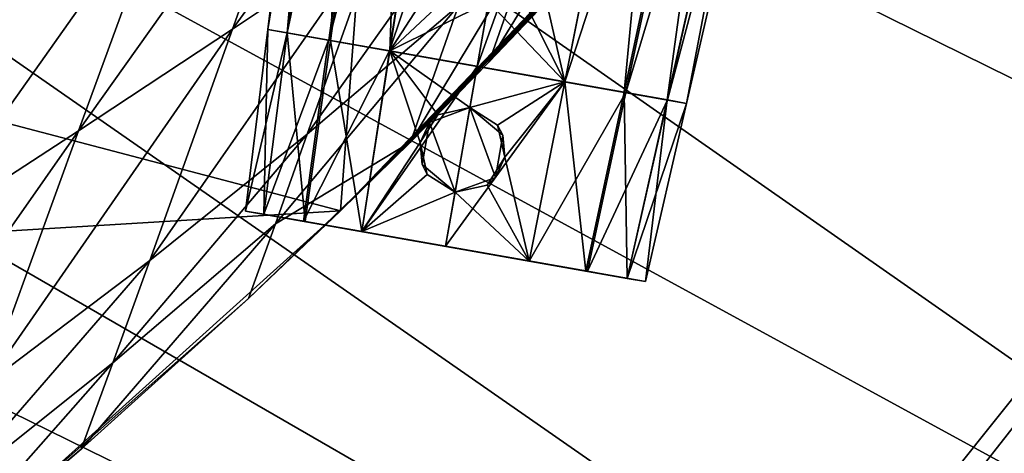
# Model space of a CAD drawing. Header units: metres. Extents: x -1004 to 0, y -808 to 0.
# Tile 91 of 116: x -226 to -135, y -170 to -130. Entities that reach past the tile are written whole.
import ezdxf

# ---------------------------------------------------------------- set-up
doc = ezdxf.new("R2010")
doc.units = ezdxf.units.M

msp = doc.modelspace()

# ---------------------------------------------------------------- linework, layer by layer
at = {"layer": 'top'}
for points in [[(-594.247375, -171.585114, 661.909546), (-196.308548, -147.470947, 662.541565), (-531.962463, -59.26767, 664.851257)], [(-196.308548, -147.470947, 662.541565), (-191.884094, -88.40519, 664.088562), (-531.962463, -59.26767, 664.851257)], [(-196.308548, -147.470947, 662.541565), (-165.217422, -114.976593, 663.392639), (-191.884094, -88.40519, 664.088562)], [(-192.68779, -121.405426, 553.818359), (-206.373169, -130.540009, 539.489563), (-185.96843, -102.480339, 516.390503)], [(-206.373169, -130.540009, 539.489563), (-198.668808, -109.011269, 495.046143), (-185.96843, -102.480339, 516.390503)], [(-212.074219, -116.441025, 474.098572), (-198.668808, -109.011269, 495.046143), (-220.697571, -140.018784, 525.43927)], [(-198.668808, -109.011269, 495.046143), (-206.373169, -130.540009, 539.489563), (-220.697571, -140.018784, 525.43927)], [(-185.31871, -128.361069, 598.66449), (-199.40715, -140.330505, 591.246216), (-179.677704, -112.522308, 568.381958)], [(-199.40715, -140.330505, 591.246216), (-192.68779, -121.405426, 553.818359), (-179.677704, -112.522308, 568.381958)], [(-168.177597, -118.287453, 628.364929), (-165.217422, -114.976593, 663.392639), (-196.308548, -147.470947, 662.541565)], [(-175.246811, -125.999062, 628.364929), (-182.461594, -133.598785, 628.364929), (-171.817032, -116.141022, 606.135071)], [(-171.817032, -116.141022, 606.135071), (-182.461594, -133.598785, 628.364929), (-178.494324, -122.28334, 602.396423)], [(-220.697571, -140.018784, 525.43927), (-235.636978, -149.734512, 511.679871), (-212.074219, -116.441025, 474.098572)], [(-235.636978, -149.734512, 511.679871), (-226.139175, -124.600067, 453.527283), (-212.074219, -116.441025, 474.098572)], [(-171.700653, -122.165718, 628.364929), (-168.177597, -118.287453, 628.364929), (-196.308548, -147.470947, 662.541565)], [(-199.40715, -140.330505, 591.246216), (-214.077515, -152.068741, 583.932983), (-192.68779, -121.405426, 553.818359)], [(-214.077515, -152.068741, 583.932983), (-206.373169, -130.540009, 539.489563), (-192.68779, -121.405426, 553.818359)], [(-196.308548, -147.470947, 662.541565), (-173.476837, -124.0914, 628.364929), (-171.700653, -122.165718, 628.364929)], [(-182.461594, -133.598785, 628.364929), (-189.808014, -141.07135, 628.364929), (-178.494324, -122.28334, 602.396423)], [(-178.494324, -122.28334, 602.396423), (-189.808014, -141.07135, 628.364929), (-185.31871, -128.361069, 598.66449)], [(-235.636978, -149.734512, 511.679871), (-243.335648, -154.588837, 504.898804), (-226.139175, -124.600067, 453.527283)], [(-243.335648, -154.588837, 504.898804), (-233.41658, -128.798019, 443.352081), (-226.139175, -124.600067, 453.527283)], [(-173.923096, -124.570587, 628.364929), (-173.476837, -124.0914, 628.364929), (-196.308548, -147.470947, 662.541565)], [(-174.309036, -125.092979, 628.364929), (-173.923096, -124.570587, 628.364929), (-196.308548, -147.470947, 662.541565)], [(-196.308548, -147.470947, 662.541565), (-174.807281, -125.513878, 628.364929), (-174.309036, -125.092979, 628.364929)], [(-175.246811, -125.999062, 628.364929), (-174.807281, -125.513878, 628.364929), (-196.308548, -147.470947, 662.541565)], [(-182.461594, -133.598785, 628.364929), (-175.246811, -125.999062, 628.364929), (-196.308548, -147.470947, 662.541565)], [(-189.808014, -141.07135, 628.364929), (-202.37941, -148.658752, 609.863525), (-185.31871, -128.361069, 598.66449)], [(-185.31871, -128.361069, 598.66449), (-202.37941, -148.658752, 609.863525), (-199.40715, -140.330505, 591.246216)], [(-220.697571, -140.018784, 525.43927), (-206.373169, -130.540009, 539.489563), (-229.320923, -163.596527, 576.779968)], [(-206.373169, -130.540009, 539.489563), (-214.077515, -152.068741, 583.932983), (-229.320923, -163.596527, 576.779968)], [(-196.308548, -147.470947, 662.541565), (-189.808014, -141.07135, 628.364929), (-182.461594, -133.598785, 628.364929)], [(-229.320923, -163.596527, 576.779968), (-245.134796, -174.868958, 569.832458), (-220.697571, -140.018784, 525.43927)], [(-245.134796, -174.868958, 569.832458), (-235.636978, -149.734512, 511.679871), (-220.697571, -140.018784, 525.43927)], [(-202.37941, -148.658752, 609.863525), (-217.518082, -161.5979, 606.151123), (-199.40715, -140.330505, 591.246216)], [(-199.40715, -140.330505, 591.246216), (-217.518082, -161.5979, 606.151123), (-214.077515, -152.068741, 583.932983)], [(-189.808014, -141.07135, 628.364929), (-204.886765, -155.62587, 628.364929), (-202.37941, -148.658752, 609.863525)], [(-204.886765, -155.62587, 628.364929), (-189.808014, -141.07135, 628.364929), (-196.308548, -147.470947, 662.541565)], [(-229.7612, -177.557999, 661.75354), (-196.308548, -147.470947, 662.541565), (-594.247375, -171.585114, 661.909546)], [(-229.7612, -177.557999, 661.75354), (-204.886765, -155.62587, 628.364929), (-196.308548, -147.470947, 662.541565)], [(-204.886765, -155.62587, 628.364929), (-220.464706, -169.644821, 628.364929), (-202.37941, -148.658752, 609.863525)], [(-202.37941, -148.658752, 609.863525), (-220.464706, -169.644821, 628.364929), (-217.518082, -161.5979, 606.151123)], [(-217.518082, -161.5979, 606.151123), (-233.187958, -174.116196, 602.526611), (-214.077515, -152.068741, 583.932983)], [(-214.077515, -152.068741, 583.932983), (-233.187958, -174.116196, 602.526611), (-229.320923, -163.596527, 576.779968)], [(-220.464706, -169.644821, 628.364929), (-204.886765, -155.62587, 628.364929), (-229.7612, -177.557999, 661.75354)], [(-220.464706, -169.644821, 628.364929), (-236.521408, -183.112808, 628.364929), (-217.518082, -161.5979, 606.151123)], [(-217.518082, -161.5979, 606.151123), (-236.521408, -183.112808, 628.364929), (-233.187958, -174.116196, 602.526611)], [(-236.521408, -183.112808, 628.364929), (-220.464706, -169.644821, 628.364929), (-229.7612, -177.557999, 661.75354)]]:
    msp.add_3dface(points, dxfattribs=at)
at = {"layer": 'top0123413'}
for points in [[(-10, -10, 90), (-502.018646, -625.846375, 90), (-994.037292, -10, 90)], [(-494.003571, -626.560364, 90), (-502.018646, -625.846375, 90), (-10, -10, 90)], [(-485.779327, -628.854126, 90), (-494.003571, -626.560364, 90), (-10, -10, 90)], [(-477.800262, -632.855408, 90), (-485.779327, -628.854126, 90), (-10, -10, 90)], [(-10, -10, 90), (-470.61264, -638.481506, 90), (-477.800262, -632.855408, 90)], [(-217.024689, -763.271118, 90), (-470.61264, -638.481506, 90), (-10, -10, 90)], [(-10.00001, -794.032166, 90), (-217.024689, -763.271118, 90), (-10, -10, 90)], [(-211.891357, -69.16288, 118.815819), (-261.255157, -72.276657, 118.761467), (-70.201569, -166.471344, 117.117294)], [(-73.104225, -128.088638, 117.787262), (-211.891357, -69.16288, 118.815819), (-70.201569, -166.471344, 117.117294)], [(-261.255157, -72.276657, 118.761467), (-310.910522, -74.838074, 118.716759), (-67.634972, -207.468338, 116.401688)], [(-70.201569, -166.471344, 117.117294), (-261.255157, -72.276657, 118.761467), (-67.634972, -207.468338, 116.401688)], [(-310.910522, -74.838074, 118.716759), (-357.917725, -76.72718, 118.683784), (-65.746979, -245.352539, 115.740417)], [(-67.634972, -207.468338, 116.401688), (-310.910522, -74.838074, 118.716759), (-65.746979, -245.352539, 115.740417)], [(-65.746979, -245.352539, 115.740417), (-357.917725, -76.72718, 118.683784), (-406.245697, -78.120522, 118.659462)], [(-406.245697, -78.120522, 118.659462), (-490.16217, -606.131226, 109.443001), (-63.32338, -322.340668, 114.396584)], [(-63.32338, -322.340668, 114.396584), (-64.29863, -283.87738, 115.067963), (-406.245697, -78.120522, 118.659462)], [(-64.29863, -283.87738, 115.067963), (-65.746979, -245.352539, 115.740417), (-406.245697, -78.120522, 118.659462)]]:
    msp.add_3dface(points, dxfattribs=at)
at = {"layer": 'top0123422'}
for points in [[(-203.085907, -130.577805, 1282.971924), (-196.373474, -75.909355, 1282.973022), (-194.31839, -76.271721, 1273.46167)], [(-203.085907, -130.577805, 1282.971924), (-201.288116, -130.894806, 1291.268677), (-196.373474, -75.909355, 1282.973022)], [(-201.288116, -130.894806, 1291.268677), (-194.308594, -76.273445, 1292.48938), (-196.373474, -75.909355, 1282.973022)], [(-201.296707, -130.89328, 1274.67981), (-203.085907, -130.577805, 1282.971924), (-194.31839, -76.271721, 1273.46167)], [(-201.296707, -130.89328, 1274.67981), (-194.31839, -76.271721, 1273.46167), (-189.885895, -77.053291, 1266.9823)], [(-201.288116, -130.894806, 1291.268677), (-197.263046, -131.604523, 1297.077515), (-194.308594, -76.273445, 1292.48938)], [(-197.263046, -131.604523, 1297.077515), (-189.692688, -77.087357, 1299.142334), (-194.308594, -76.273445, 1292.48938)], [(-197.418228, -131.577164, 1269.008789), (-201.296707, -130.89328, 1274.67981), (-189.885895, -77.053291, 1266.9823)], [(-197.418228, -131.577164, 1269.008789), (-189.885895, -77.053291, 1266.9823), (-183.405869, -78.195892, 1262.375)], [(-197.263046, -131.604523, 1297.077515), (-191.737579, -132.578812, 1300.951172), (-189.692688, -77.087357, 1299.142334)], [(-191.737579, -132.578812, 1300.951172), (-183.384598, -78.199638, 1303.564453), (-189.692688, -77.087357, 1299.142334)], [(-191.756256, -132.575516, 1264.987061), (-197.418228, -131.577164, 1269.008789), (-183.405869, -78.195892, 1262.375)], [(-191.756256, -132.575516, 1264.987061), (-183.405869, -78.195892, 1262.375), (-174.036575, -79.847946, 1260.283325)], [(-191.737579, -132.578812, 1300.951172), (-185.768188, -123.356873, 1302.896851), (-183.384598, -78.199638, 1303.564453)], [(-183.58783, -134.015839, 1263.165894), (-191.756256, -132.575516, 1264.987061), (-174.036575, -79.847946, 1260.283325)], [(-174.036575, -79.847946, 1260.283325), (-164.667282, -81.500008, 1262.375), (-183.58783, -134.015839, 1263.165894)], [(-164.667282, -81.500008, 1262.375), (-175.419403, -135.456146, 1264.987061), (-183.58783, -134.015839, 1263.165894)], [(-164.688538, -81.496262, 1303.564453), (-177.893723, -124.745308, 1302.897095), (-175.43808, -135.452866, 1300.951172)], [(-164.688538, -81.496262, 1303.564453), (-175.43808, -135.452866, 1300.951172), (-169.912613, -136.427139, 1297.077515)], [(-164.667282, -81.500008, 1262.375), (-158.187256, -82.642609, 1266.9823), (-175.419403, -135.456146, 1264.987061)], [(-158.380447, -82.608543, 1299.142334), (-164.688538, -81.496262, 1303.564453), (-169.912613, -136.427139, 1297.077515)], [(-158.187256, -82.642609, 1266.9823), (-169.757431, -136.454514, 1269.008789), (-175.419403, -135.456146, 1264.987061)], [(-158.380447, -82.608543, 1299.142334), (-169.912613, -136.427139, 1297.077515), (-165.887543, -137.136871, 1291.268677)], [(-158.187256, -82.642609, 1266.9823), (-153.754745, -83.424179, 1273.46167), (-169.757431, -136.454514, 1269.008789)], [(-153.754745, -83.424179, 1273.46167), (-165.878952, -137.138397, 1274.67981), (-169.757431, -136.454514, 1269.008789)], [(-153.764542, -83.422455, 1292.48938), (-158.380447, -82.608543, 1299.142334), (-165.887543, -137.136871, 1291.268677)], [(-153.764542, -83.422455, 1292.48938), (-165.887543, -137.136871, 1291.268677), (-164.089752, -137.453873, 1282.971924)], [(-153.754745, -83.424179, 1273.46167), (-151.699677, -83.786545, 1282.973022), (-165.878952, -137.138397, 1274.67981)], [(-151.699677, -83.786545, 1282.973022), (-153.764542, -83.422455, 1292.48938), (-164.089752, -137.453873, 1282.971924)], [(-151.699677, -83.786545, 1282.973022), (-164.089752, -137.453873, 1282.971924), (-165.878952, -137.138397, 1274.67981)], [(-191.737579, -132.578812, 1300.951172), (-185.111816, -126.352798, 1302.945557), (-185.768188, -123.356873, 1302.896851)], [(-177.893723, -124.745308, 1302.897095), (-179.534836, -127.336174, 1302.945557), (-175.43808, -135.452866, 1300.951172)], [(-182.527451, -128.002151, 1303.083618), (-185.111816, -126.352798, 1302.945557), (-191.737579, -132.578812, 1300.951172)], [(-175.43808, -135.452866, 1300.951172), (-179.534836, -127.336174, 1302.945557), (-182.527451, -128.002151, 1303.083618)], [(-183.58783, -134.015839, 1302.763672), (-182.527451, -128.002151, 1303.083618), (-191.737579, -132.578812, 1300.951172)], [(-182.527451, -128.002151, 1303.083618), (-183.58783, -134.015839, 1302.763672), (-175.43808, -135.452866, 1300.951172)], [(-201.296707, -130.89328, 1274.67981), (-164.089752, -137.453873, 1282.971924), (-203.085907, -130.577805, 1282.971924)], [(-164.089752, -137.453873, 1282.971924), (-165.887543, -137.136871, 1291.268677), (-203.085907, -130.577805, 1282.971924)], [(-203.085907, -130.577805, 1282.971924), (-165.887543, -137.136871, 1291.268677), (-201.288116, -130.894806, 1291.268677)], [(-197.418228, -131.577164, 1269.008789), (-165.878952, -137.138397, 1274.67981), (-201.296707, -130.89328, 1274.67981)], [(-165.878952, -137.138397, 1274.67981), (-164.089752, -137.453873, 1282.971924), (-201.296707, -130.89328, 1274.67981)], [(-165.887543, -137.136871, 1291.268677), (-169.912613, -136.427139, 1297.077515), (-201.288116, -130.894806, 1291.268677)], [(-201.288116, -130.894806, 1291.268677), (-169.912613, -136.427139, 1297.077515), (-197.263046, -131.604523, 1297.077515)], [(-191.756256, -132.575516, 1264.987061), (-169.757431, -136.454514, 1269.008789), (-197.418228, -131.577164, 1269.008789)], [(-169.757431, -136.454514, 1269.008789), (-165.878952, -137.138397, 1274.67981), (-197.418228, -131.577164, 1269.008789)], [(-169.912613, -136.427139, 1297.077515), (-175.43808, -135.452866, 1300.951172), (-197.263046, -131.604523, 1297.077515)], [(-197.263046, -131.604523, 1297.077515), (-175.43808, -135.452866, 1300.951172), (-191.737579, -132.578812, 1300.951172)], [(-183.58783, -134.015839, 1263.165894), (-175.419403, -135.456146, 1264.987061), (-191.756256, -132.575516, 1264.987061)], [(-175.419403, -135.456146, 1264.987061), (-169.757431, -136.454514, 1269.008789), (-191.756256, -132.575516, 1264.987061)], [(-175.43808, -135.452866, 1300.951172), (-183.58783, -134.015839, 1302.763672), (-191.737579, -132.578812, 1300.951172)]]:
    msp.add_3dface(points, dxfattribs=at)
at = {"layer": 'top0123423'}
for points in [[(-203.085907, -130.577774, 1382.971924), (-196.373474, -75.909355, 1382.973022), (-194.31839, -76.271721, 1373.46167)], [(-203.085907, -130.577774, 1382.971924), (-201.288116, -130.894775, 1391.268677), (-196.373474, -75.909355, 1382.973022)], [(-201.288116, -130.894775, 1391.268677), (-194.308594, -76.273445, 1392.48938), (-196.373474, -75.909355, 1382.973022)], [(-201.296707, -130.893265, 1374.67981), (-203.085907, -130.577774, 1382.971924), (-194.31839, -76.271721, 1373.46167)], [(-201.296707, -130.893265, 1374.67981), (-194.31839, -76.271721, 1373.46167), (-189.88588, -77.053291, 1366.9823)], [(-201.288116, -130.894775, 1391.268677), (-197.263046, -131.604507, 1397.077515), (-194.308594, -76.273445, 1392.48938)], [(-197.263046, -131.604507, 1397.077515), (-189.692688, -77.087357, 1399.142334), (-194.308594, -76.273445, 1392.48938)], [(-197.418213, -131.577148, 1369.008789), (-201.296707, -130.893265, 1374.67981), (-189.88588, -77.053291, 1366.9823)], [(-197.418213, -131.577148, 1369.008789), (-189.88588, -77.053291, 1366.9823), (-183.405869, -78.195892, 1362.375)], [(-197.263046, -131.604507, 1397.077515), (-191.737579, -132.578796, 1400.951172), (-189.692688, -77.087357, 1399.142334)], [(-191.737579, -132.578796, 1400.951172), (-183.384598, -78.199638, 1403.564453), (-189.692688, -77.087357, 1399.142334)], [(-191.756256, -132.5755, 1364.987061), (-197.418213, -131.577148, 1369.008789), (-183.405869, -78.195892, 1362.375)], [(-191.756256, -132.5755, 1364.987061), (-183.405869, -78.195892, 1362.375), (-174.036575, -79.847946, 1360.283325)], [(-191.737579, -132.578796, 1400.951172), (-185.768188, -123.356842, 1402.896851), (-183.384598, -78.199638, 1403.564453)], [(-183.58783, -134.015808, 1363.165894), (-191.756256, -132.5755, 1364.987061), (-174.036575, -79.847946, 1360.283325)], [(-174.036575, -79.847946, 1360.283325), (-164.667282, -81.500008, 1362.375), (-183.58783, -134.015808, 1363.165894)], [(-164.667282, -81.500008, 1362.375), (-175.419403, -135.456131, 1364.987061), (-183.58783, -134.015808, 1363.165894)], [(-164.688538, -81.496262, 1403.564453), (-177.893723, -124.745285, 1402.897095), (-175.43808, -135.452835, 1400.951172)], [(-164.688538, -81.496262, 1403.564453), (-175.43808, -135.452835, 1400.951172), (-169.912613, -136.427124, 1397.077515)], [(-164.667282, -81.500008, 1362.375), (-158.187256, -82.642609, 1366.9823), (-175.419403, -135.456131, 1364.987061)], [(-158.380463, -82.608543, 1399.142334), (-164.688538, -81.496262, 1403.564453), (-169.912613, -136.427124, 1397.077515)], [(-158.187256, -82.642609, 1366.9823), (-169.757431, -136.454483, 1369.008789), (-175.419403, -135.456131, 1364.987061)], [(-158.380463, -82.608543, 1399.142334), (-169.912613, -136.427124, 1397.077515), (-165.887543, -137.136856, 1391.268677)], [(-158.187256, -82.642609, 1366.9823), (-153.754745, -83.424179, 1373.46167), (-169.757431, -136.454483, 1369.008789)], [(-153.754745, -83.424179, 1373.46167), (-165.878952, -137.138367, 1374.67981), (-169.757431, -136.454483, 1369.008789)], [(-153.764542, -83.422455, 1392.48938), (-158.380463, -82.608543, 1399.142334), (-165.887543, -137.136856, 1391.268677)], [(-153.764542, -83.422455, 1392.48938), (-165.887543, -137.136856, 1391.268677), (-164.089737, -137.453857, 1382.971924)], [(-153.754745, -83.424179, 1373.46167), (-151.699677, -83.786545, 1382.973022), (-165.878952, -137.138367, 1374.67981)], [(-151.699677, -83.786545, 1382.973022), (-153.764542, -83.422455, 1392.48938), (-164.089737, -137.453857, 1382.971924)], [(-151.699677, -83.786545, 1382.973022), (-164.089737, -137.453857, 1382.971924), (-165.878952, -137.138367, 1374.67981)], [(-191.737579, -132.578796, 1400.951172), (-185.111801, -126.352768, 1402.945557), (-185.768188, -123.356842, 1402.896851)], [(-177.893723, -124.745285, 1402.897095), (-179.534821, -127.336143, 1402.945557), (-175.43808, -135.452835, 1400.951172)], [(-182.527451, -128.002121, 1403.083618), (-185.111801, -126.352768, 1402.945557), (-191.737579, -132.578796, 1400.951172)], [(-175.43808, -135.452835, 1400.951172), (-179.534821, -127.336143, 1402.945557), (-182.527451, -128.002121, 1403.083618)], [(-183.58783, -134.015808, 1402.763672), (-182.527451, -128.002121, 1403.083618), (-191.737579, -132.578796, 1400.951172)], [(-182.527451, -128.002121, 1403.083618), (-183.58783, -134.015808, 1402.763672), (-175.43808, -135.452835, 1400.951172)], [(-165.878952, -137.138367, 1374.67981), (-203.085907, -130.577774, 1382.971924), (-201.296707, -130.893265, 1374.67981)], [(-165.878952, -137.138367, 1374.67981), (-164.089737, -137.453857, 1382.971924), (-203.085907, -130.577774, 1382.971924)], [(-164.089737, -137.453857, 1382.971924), (-201.288116, -130.894775, 1391.268677), (-203.085907, -130.577774, 1382.971924)], [(-169.757431, -136.454483, 1369.008789), (-201.296707, -130.893265, 1374.67981), (-197.418213, -131.577148, 1369.008789)], [(-169.757431, -136.454483, 1369.008789), (-165.878952, -137.138367, 1374.67981), (-201.296707, -130.893265, 1374.67981)], [(-164.089737, -137.453857, 1382.971924), (-165.887543, -137.136856, 1391.268677), (-201.288116, -130.894775, 1391.268677)], [(-165.887543, -137.136856, 1391.268677), (-197.263046, -131.604507, 1397.077515), (-201.288116, -130.894775, 1391.268677)], [(-175.419403, -135.456131, 1364.987061), (-197.418213, -131.577148, 1369.008789), (-191.756256, -132.5755, 1364.987061)], [(-175.419403, -135.456131, 1364.987061), (-169.757431, -136.454483, 1369.008789), (-197.418213, -131.577148, 1369.008789)], [(-165.887543, -137.136856, 1391.268677), (-169.912613, -136.427124, 1397.077515), (-197.263046, -131.604507, 1397.077515)], [(-169.912613, -136.427124, 1397.077515), (-191.737579, -132.578796, 1400.951172), (-197.263046, -131.604507, 1397.077515)], [(-183.58783, -134.015808, 1363.165894), (-175.419403, -135.456131, 1364.987061), (-191.756256, -132.5755, 1364.987061)], [(-169.912613, -136.427124, 1397.077515), (-175.43808, -135.452835, 1400.951172), (-191.737579, -132.578796, 1400.951172)], [(-175.43808, -135.452835, 1400.951172), (-183.58783, -134.015808, 1402.763672), (-191.737579, -132.578796, 1400.951172)]]:
    msp.add_3dface(points, dxfattribs=at)
at = {"layer": 'top0123424'}
for points in [[(-205.160538, -147.474243, 1282.972046), (-203.085907, -130.577805, 1282.97229), (-201.296875, -130.89325, 1274.680176)], [(-205.160538, -147.474243, 1282.972046), (-203.445038, -147.776733, 1290.891846), (-203.085907, -130.577805, 1282.97229)], [(-203.453659, -147.775208, 1275.056641), (-205.160538, -147.474243, 1282.972046), (-201.296875, -130.89325, 1274.680176)], [(-203.453659, -147.775208, 1275.056641), (-201.296875, -130.89325, 1274.680176), (-197.420135, -131.576828, 1269.010742)], [(-203.445038, -147.776733, 1290.891846), (-201.287857, -130.894852, 1291.269165), (-203.085907, -130.577805, 1282.97229)], [(-203.445038, -147.776733, 1290.891846), (-199.598358, -148.455002, 1296.443726), (-201.287857, -130.894852, 1291.269165)], [(-201.296875, -130.89325, 1274.680176), (-203.085907, -130.577805, 1282.97229), (-164.089752, -137.453873, 1282.97229)], [(-203.085907, -130.577805, 1282.97229), (-165.887802, -137.136826, 1291.269165), (-164.089752, -137.453873, 1282.97229)], [(-203.085907, -130.577805, 1282.97229), (-201.287857, -130.894852, 1291.269165), (-165.887802, -137.136826, 1291.269165)], [(-197.420135, -131.576828, 1269.010742), (-201.296875, -130.89325, 1274.680176), (-165.878784, -137.138412, 1274.680176)], [(-201.296875, -130.89325, 1274.680176), (-164.089752, -137.453873, 1282.97229), (-165.878784, -137.138412, 1274.680176)], [(-199.598358, -148.455002, 1296.443726), (-197.258575, -131.605316, 1297.081909), (-201.287857, -130.894852, 1291.269165)], [(-201.287857, -130.894852, 1291.269165), (-169.917084, -136.426361, 1297.081909), (-165.887802, -137.136826, 1291.269165)], [(-201.287857, -130.894852, 1291.269165), (-197.258575, -131.605316, 1297.081909), (-169.917084, -136.426361, 1297.081909)], [(-199.74823, -148.428574, 1269.637207), (-203.453659, -147.775208, 1275.056641), (-197.420135, -131.576828, 1269.010742)], [(-199.74823, -148.428574, 1269.637207), (-197.420135, -131.576828, 1269.010742), (-191.756363, -132.5755, 1264.987061)], [(-199.598358, -148.455002, 1296.443726), (-194.318481, -149.385986, 1300.143921), (-197.258575, -131.605316, 1297.081909)], [(-191.756363, -132.5755, 1264.987061), (-197.420135, -131.576828, 1269.010742), (-169.755524, -136.454849, 1269.010742)], [(-197.420135, -131.576828, 1269.010742), (-165.878784, -137.138412, 1274.680176), (-169.755524, -136.454849, 1269.010742)], [(-194.318481, -149.385986, 1300.143921), (-191.736771, -132.578964, 1300.951538), (-197.258575, -131.605316, 1297.081909)], [(-197.258575, -131.605316, 1297.081909), (-175.438904, -135.452713, 1300.951538), (-169.917084, -136.426361, 1297.081909)], [(-197.258575, -131.605316, 1297.081909), (-191.736771, -132.578964, 1300.951538), (-175.438904, -135.452713, 1300.951538)], [(-194.337234, -149.382675, 1265.794434), (-199.74823, -148.428574, 1269.637207), (-191.756363, -132.5755, 1264.987061)], [(-194.337234, -149.382675, 1265.794434), (-191.756363, -132.5755, 1264.987061), (-183.58783, -134.015839, 1263.165894)], [(-194.318481, -149.385986, 1300.143921), (-188.893768, -141.082733, 1301.933838), (-191.736771, -132.578964, 1300.951538)], [(-183.58783, -134.015839, 1263.165894), (-191.756363, -132.5755, 1264.987061), (-175.419296, -135.456177, 1264.987061)], [(-191.756363, -132.5755, 1264.987061), (-169.755524, -136.454849, 1269.010742), (-175.419296, -135.456177, 1264.987061)], [(-188.893768, -141.082733, 1301.933838), (-187.249207, -138.514221, 1302.292847), (-191.736771, -132.578964, 1300.951538)], [(-191.736771, -132.578964, 1300.951538), (-187.249207, -138.514221, 1302.292847), (-184.264648, -137.854248, 1302.559326)], [(-184.264648, -137.854248, 1302.559326), (-183.58783, -134.015839, 1302.763672), (-191.736771, -132.578964, 1300.951538)], [(-191.736771, -132.578964, 1300.951538), (-183.58783, -134.015839, 1302.763672), (-175.438904, -135.452713, 1300.951538)], [(-186.539856, -150.757568, 1264.056763), (-194.337234, -149.382675, 1265.794434), (-183.58783, -134.015839, 1263.165894)], [(-183.58783, -134.015839, 1263.165894), (-175.419296, -135.456177, 1264.987061), (-186.539856, -150.757568, 1264.056763)], [(-183.58783, -134.015839, 1302.763672), (-184.264648, -137.854248, 1302.559326), (-175.438904, -135.452713, 1300.951538)], [(-175.419296, -135.456177, 1264.987061), (-178.742462, -152.132462, 1265.794434), (-186.539856, -150.757568, 1264.056763)], [(-184.264648, -137.854248, 1302.559326), (-181.686081, -139.49527, 1302.292847), (-175.438904, -135.452713, 1300.951538)], [(-175.438904, -135.452713, 1300.951538), (-181.686081, -139.49527, 1302.292847), (-181.019104, -142.471207, 1301.93396)], [(-175.438904, -135.452713, 1300.951538), (-181.019104, -142.471207, 1301.93396), (-178.76123, -152.12915, 1300.143921)], [(-175.438904, -135.452713, 1300.951538), (-178.76123, -152.12915, 1300.143921), (-173.481339, -153.060135, 1296.443726)], [(-175.419296, -135.456177, 1264.987061), (-169.755524, -136.454849, 1269.010742), (-178.742462, -152.132462, 1265.794434)], [(-169.917084, -136.426361, 1297.081909), (-175.438904, -135.452713, 1300.951538), (-173.481339, -153.060135, 1296.443726)], [(-169.755524, -136.454849, 1269.010742), (-173.331467, -153.086563, 1269.637207), (-178.742462, -152.132462, 1265.794434)], [(-169.917084, -136.426361, 1297.081909), (-173.481339, -153.060135, 1296.443726), (-169.634659, -153.738403, 1290.891846)], [(-169.755524, -136.454849, 1269.010742), (-165.878784, -137.138412, 1274.680176), (-173.331467, -153.086563, 1269.637207)], [(-165.887802, -137.136826, 1291.269165), (-169.917084, -136.426361, 1297.081909), (-169.634659, -153.738403, 1290.891846)], [(-165.878784, -137.138412, 1274.680176), (-169.626053, -153.739929, 1275.056641), (-173.331467, -153.086563, 1269.637207)], [(-165.887802, -137.136826, 1291.269165), (-169.634659, -153.738403, 1290.891846), (-167.919159, -154.040894, 1282.972046)], [(-165.878784, -137.138412, 1274.680176), (-164.089752, -137.453873, 1282.97229), (-169.626053, -153.739929, 1275.056641)], [(-164.089752, -137.453873, 1282.97229), (-167.919159, -154.040894, 1282.972046), (-169.626053, -153.739929, 1275.056641)], [(-164.089752, -137.453873, 1282.97229), (-165.887802, -137.136826, 1291.269165), (-167.919159, -154.040894, 1282.972046)], [(-188.021637, -139.221252, 1312.223511), (-184.264572, -137.85379, 1312.223511), (-187.249207, -138.514221, 1302.292847)], [(-184.264572, -137.85379, 1312.223511), (-188.021637, -139.221252, 1312.223511), (-185.653122, -145.728683, 1312.223511)], [(-187.249207, -138.514221, 1302.292847), (-184.264572, -137.85379, 1312.223511), (-184.264648, -137.854248, 1302.559326)], [(-181.896057, -144.361237, 1312.223511), (-184.264572, -137.85379, 1312.223511), (-185.653122, -145.728683, 1312.223511)], [(-181.686081, -139.49527, 1302.292847), (-184.264648, -137.854248, 1302.559326), (-184.264572, -137.85379, 1312.223511)], [(-181.686081, -139.49527, 1302.292847), (-184.264572, -137.85379, 1312.223511), (-181.201782, -140.423782, 1312.223511)], [(-181.896057, -144.361237, 1312.223511), (-181.201782, -140.423782, 1312.223511), (-184.264572, -137.85379, 1312.223511)], [(-188.893768, -141.082733, 1301.933838), (-188.021637, -139.221252, 1312.223511), (-187.249207, -138.514221, 1302.292847)], [(-188.715912, -143.158707, 1312.223511), (-188.021637, -139.221252, 1312.223511), (-188.893768, -141.082733, 1301.933838)], [(-185.653122, -145.728683, 1312.223511), (-188.021637, -139.221252, 1312.223511), (-188.715912, -143.158707, 1312.223511)], [(-181.019104, -142.471207, 1301.93396), (-181.686081, -139.49527, 1302.292847), (-181.201782, -140.423782, 1312.223511)], [(-194.318481, -149.385986, 1300.143921), (-188.237625, -144.079147, 1301.99231), (-188.893768, -141.082733, 1301.933838)], [(-188.237625, -144.079147, 1301.99231), (-188.715912, -143.158707, 1312.223511), (-188.893768, -141.082733, 1301.933838)], [(-181.019104, -142.471207, 1301.93396), (-181.201782, -140.423782, 1312.223511), (-181.896057, -144.361237, 1312.223511)], [(-181.019104, -142.471207, 1301.93396), (-182.660278, -145.062622, 1301.99231), (-178.76123, -152.12915, 1300.143921)], [(-182.660278, -145.062622, 1301.99231), (-181.019104, -142.471207, 1301.93396), (-181.896057, -144.361237, 1312.223511)], [(-185.653122, -145.728683, 1312.223511), (-188.715912, -143.158707, 1312.223511), (-188.237625, -144.079147, 1301.99231)], [(-185.653122, -145.728699, 1302.140259), (-188.237625, -144.079147, 1301.99231), (-194.318481, -149.385986, 1300.143921)], [(-185.653122, -145.728699, 1302.140259), (-185.653122, -145.728683, 1312.223511), (-188.237625, -144.079147, 1301.99231)], [(-182.660278, -145.062622, 1301.99231), (-181.896057, -144.361237, 1312.223511), (-185.653122, -145.728683, 1312.223511)], [(-186.539856, -150.757568, 1301.872681), (-185.653122, -145.728699, 1302.140259), (-194.318481, -149.385986, 1300.143921)], [(-185.653122, -145.728699, 1302.140259), (-186.539856, -150.757568, 1301.872681), (-178.76123, -152.12915, 1300.143921)], [(-178.76123, -152.12915, 1300.143921), (-182.660278, -145.062622, 1301.99231), (-185.653122, -145.728699, 1302.140259)], [(-185.653122, -145.728699, 1302.140259), (-182.660278, -145.062622, 1301.99231), (-185.653122, -145.728683, 1312.223511)], [(-169.626053, -153.739929, 1275.056641), (-205.160538, -147.474243, 1282.972046), (-203.453659, -147.775208, 1275.056641)], [(-169.626053, -153.739929, 1275.056641), (-167.919159, -154.040894, 1282.972046), (-205.160538, -147.474243, 1282.972046)], [(-167.919159, -154.040894, 1282.972046), (-203.445038, -147.776733, 1290.891846), (-205.160538, -147.474243, 1282.972046)], [(-173.331467, -153.086563, 1269.637207), (-203.453659, -147.775208, 1275.056641), (-199.74823, -148.428574, 1269.637207)], [(-173.331467, -153.086563, 1269.637207), (-169.626053, -153.739929, 1275.056641), (-203.453659, -147.775208, 1275.056641)], [(-167.919159, -154.040894, 1282.972046), (-169.634659, -153.738403, 1290.891846), (-203.445038, -147.776733, 1290.891846)], [(-169.634659, -153.738403, 1290.891846), (-199.598358, -148.455002, 1296.443726), (-203.445038, -147.776733, 1290.891846)], [(-178.742462, -152.132462, 1265.794434), (-199.74823, -148.428574, 1269.637207), (-194.337234, -149.382675, 1265.794434)], [(-178.742462, -152.132462, 1265.794434), (-173.331467, -153.086563, 1269.637207), (-199.74823, -148.428574, 1269.637207)], [(-169.634659, -153.738403, 1290.891846), (-173.481339, -153.060135, 1296.443726), (-199.598358, -148.455002, 1296.443726)], [(-173.481339, -153.060135, 1296.443726), (-194.318481, -149.385986, 1300.143921), (-199.598358, -148.455002, 1296.443726)], [(-186.539856, -150.757568, 1264.056763), (-178.742462, -152.132462, 1265.794434), (-194.337234, -149.382675, 1265.794434)], [(-173.481339, -153.060135, 1296.443726), (-178.76123, -152.12915, 1300.143921), (-194.318481, -149.385986, 1300.143921)], [(-178.76123, -152.12915, 1300.143921), (-186.539856, -150.757568, 1301.872681), (-194.318481, -149.385986, 1300.143921)]]:
    msp.add_3dface(points, dxfattribs=at)

doc.saveas('drawing.dxf')
